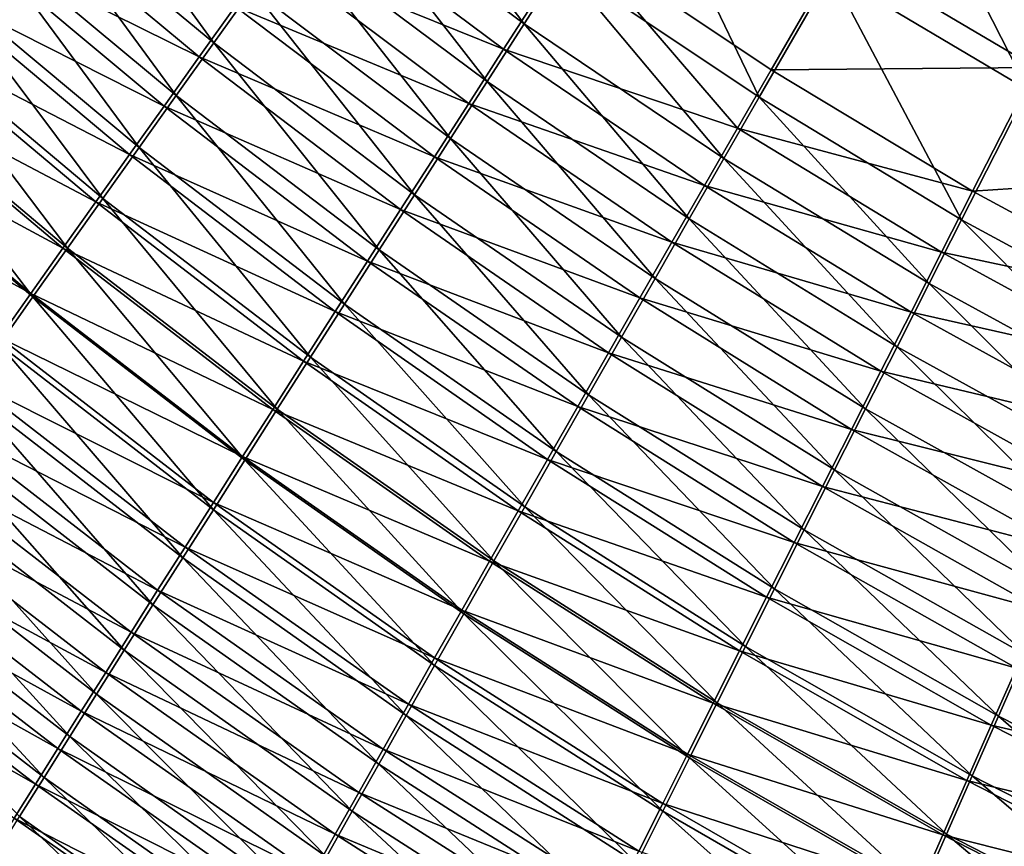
# Model space of a CAD drawing. Header units: metres. Extents: x -900 to 900, y -400 to 400.
# Tile 34 of 253: x -526 to -496, y -246 to -221. Entities that reach past the tile are written whole.
import ezdxf

# ---------------------------------------------------------------- set-up
doc = ezdxf.new("R2010")
doc.units = ezdxf.units.M

msp = doc.modelspace()

# ---------------------------------------------------------------- linework, layer by layer
at = {"layer": 'top'}
for points in [[(-518.588135, -190.194046, -490.413635), (-423.970123, -223.826447, -491.966522), (-62.84177, -35.37413, -500.496002)], [(-437.335358, -223.870071, -494.717072), (-520.393921, -188.45813, -493.390167), (-62.849209, -35.558052, -503.495331)], [(-437.335358, -223.870071, -494.717072), (-443.178528, -223.713989, -494.608795), (-520.393921, -188.45813, -493.390167)], [(-443.178528, -223.713989, -494.608795), (-449.004364, -223.236893, -494.503418), (-520.393921, -188.45813, -493.390167)], [(-520.393921, -188.45813, -493.390167), (-449.004364, -223.236893, -494.503418), (-454.678619, -222.464706, -494.403168)], [(-454.678619, -222.464706, -494.403168), (-459.38681, -221.592926, -494.321655), (-520.393921, -188.45813, -493.390167)], [(-459.38681, -221.592926, -494.321655), (-465.170959, -220.232056, -494.223541), (-520.393921, -188.45813, -493.390167)], [(-446.716522, -223.428253, -491.544159), (-437.279114, -223.842056, -491.717743), (-518.588135, -190.194046, -490.413635)], [(-437.279114, -223.842056, -491.717743), (-423.970123, -223.826447, -491.966522), (-518.588135, -190.194046, -490.413635)], [(-465.779663, -219.993759, -491.213226), (-456.292664, -222.140701, -491.374786), (-518.588135, -190.194046, -490.413635)], [(-518.588135, -190.194046, -490.413635), (-456.292664, -222.140701, -491.374786), (-446.716522, -223.428253, -491.544159)], [(-511.042084, -221.033463, -490.147858), (-516.944641, -216.644531, -490.158569), (-515.726074, -214.943451, -490.841248)], [(-515.726074, -214.943451, -490.841248), (-509.894653, -219.25029, -490.848938), (-511.042084, -221.033463, -490.147858)], [(-520.49939, -221.616989, -487.67688), (-526.406311, -216.719971, -487.741302), (-525.174011, -215.163422, -488.617981)], [(-525.174011, -215.163422, -488.617981), (-519.332642, -219.9832, -488.575195), (-520.49939, -221.616989, -487.67688)], [(-503.887512, -223.274338, -490.852081), (-509.894653, -219.25029, -490.848938), (-507.559082, -215.626602, -492.021729)], [(-507.559082, -215.626602, -492.021729), (-501.704865, -219.482132, -492.058899), (-503.887512, -223.274338, -490.852081)], [(-495.698914, -223.043167, -492.094818), (-501.704865, -219.482132, -492.058899), (-499.480896, -215.626953, -492.946869)], [(-499.480896, -215.626953, -492.946869), (-493.639526, -219.014404, -493.009796), (-495.698914, -223.043167, -492.094818)], [(-526.406311, -216.719971, -487.741302), (-521.646057, -223.224533, -486.709045), (-527.618103, -218.252213, -486.796753)], [(-521.646057, -223.224533, -486.709045), (-526.406311, -216.719971, -487.741302), (-520.49939, -221.616989, -487.67688)], [(-518.147278, -218.325073, -489.402832), (-516.944641, -216.644531, -490.158569), (-512.174011, -222.794479, -489.371674)], [(-512.174011, -222.794479, -489.371674), (-516.944641, -216.644531, -490.158569), (-511.042084, -221.033463, -490.147858)], [(-520.940369, -222.038162, -484.041016), (-526.865051, -217.11412, -484.120789), (-527.999268, -218.546814, -483.158325)], [(-519.84729, -220.508972, -484.962097), (-526.865051, -217.11412, -484.120789), (-520.940369, -222.038162, -484.041016)], [(-511.670197, -221.810867, -486.578735), (-517.605164, -217.377563, -486.604584), (-518.735107, -218.954834, -485.816986)], [(-517.605164, -217.377563, -486.604584), (-511.670197, -221.810867, -486.578735), (-509.497131, -218.439377, -487.984497)], [(-522.771423, -224.80394, -485.672852), (-528.808105, -219.758362, -485.785461), (-527.618103, -218.252213, -486.796753)], [(-521.646057, -223.224533, -486.709045), (-522.771423, -224.80394, -485.672852), (-527.618103, -218.252213, -486.796753)], [(-513.289063, -224.531281, -488.521606), (-519.332642, -219.9832, -488.575195), (-518.147278, -218.325073, -489.402832)], [(-513.289063, -224.531281, -488.521606), (-518.147278, -218.325073, -489.402832), (-512.174011, -222.794479, -489.371674)], [(-529.111267, -219.953018, -482.133423), (-522.013123, -223.540604, -483.054932), (-527.999268, -218.546814, -483.158325)], [(-527.999268, -218.546814, -483.158325), (-522.013123, -223.540604, -483.054932), (-520.940369, -222.038162, -484.041016)], [(-509.497131, -218.439377, -487.984497), (-511.670197, -221.810867, -486.578735), (-504.543335, -224.210403, -487.304718)], [(-509.497131, -218.439377, -487.984497), (-504.543335, -224.210403, -487.304718), (-503.521576, -222.436081, -487.991394)], [(-501.44043, -218.828506, -489.139771), (-509.497131, -218.439377, -487.984497), (-503.521576, -222.436081, -487.991394)], [(-495.45816, -222.371109, -489.178009), (-493.494232, -218.53833, -490.048676), (-501.44043, -218.828506, -489.139771)], [(-495.45816, -222.371109, -489.178009), (-501.44043, -218.828506, -489.139771), (-503.521576, -222.436081, -487.991394)], [(-512.733276, -223.463058, -485.769806), (-518.735107, -218.954834, -485.816986), (-519.84729, -220.508972, -484.962097)], [(-511.670197, -221.810867, -486.578735), (-518.735107, -218.954834, -485.816986), (-512.733276, -223.463058, -485.769806)], [(-509.894653, -219.25029, -490.848938), (-504.959076, -225.139465, -490.130463), (-511.042084, -221.033463, -490.147858)], [(-504.959076, -225.139465, -490.130463), (-509.894653, -219.25029, -490.848938), (-503.887512, -223.274338, -490.852081)], [(-501.704865, -219.482132, -492.058899), (-497.718231, -227.003845, -490.850128), (-503.887512, -223.274338, -490.852081)], [(-497.718231, -227.003845, -490.850128), (-501.704865, -219.482132, -492.058899), (-495.698914, -223.043167, -492.094818)], [(-528.808105, -219.758362, -485.785461), (-523.874023, -226.353302, -484.569489), (-529.974792, -221.236649, -484.708557)], [(-523.874023, -226.353302, -484.569489), (-528.808105, -219.758362, -485.785461), (-522.771423, -224.80394, -485.672852)], [(-530.199829, -221.33107, -481.04715), (-523.064209, -225.014481, -482.004913), (-529.111267, -219.953018, -482.133423)], [(-529.111267, -219.953018, -482.133423), (-523.064209, -225.014481, -482.004913), (-522.013123, -223.540604, -483.054932)], [(-519.332642, -219.9832, -488.575195), (-514.385925, -226.241791, -487.598938), (-520.49939, -221.616989, -487.67688)], [(-514.385925, -226.241791, -487.598938), (-519.332642, -219.9832, -488.575195), (-513.289063, -224.531281, -488.521606)], [(-513.779053, -225.090271, -484.891754), (-519.84729, -220.508972, -484.962097), (-520.940369, -222.038162, -484.041016)], [(-512.733276, -223.463058, -485.769806), (-519.84729, -220.508972, -484.962097), (-513.779053, -225.090271, -484.891754)], [(-506.015533, -226.980637, -489.33139), (-512.174011, -222.794479, -489.371674), (-511.042084, -221.033463, -490.147858)], [(-511.042084, -221.033463, -490.147858), (-504.959076, -225.139465, -490.130463), (-506.015533, -226.980637, -489.33139)], [(-531.26355, -222.679321, -479.900604), (-524.092346, -226.457962, -480.89212), (-530.199829, -221.33107, -481.04715)], [(-524.952515, -227.870697, -483.400146), (-531.116821, -222.685333, -483.567139), (-529.974792, -221.236649, -484.708557)], [(-530.199829, -221.33107, -481.04715), (-524.092346, -226.457962, -480.89212), (-523.064209, -225.014481, -482.004913)], [(-529.974792, -221.236649, -484.708557), (-523.874023, -226.353302, -484.569489), (-524.952515, -227.870697, -483.400146)], [(-515.463318, -227.923996, -486.604858), (-521.646057, -223.224533, -486.709045), (-520.49939, -221.616989, -487.67688)], [(-520.49939, -221.616989, -487.67688), (-514.385925, -226.241791, -487.598938), (-515.463318, -227.923996, -486.604858)], [(-505.55072, -225.96196, -486.544342), (-511.670197, -221.810867, -486.578735), (-512.733276, -223.463058, -485.769806)], [(-504.543335, -224.210403, -487.304718), (-511.670197, -221.810867, -486.578735), (-505.55072, -225.96196, -486.544342)], [(-522.013123, -223.540604, -483.054932), (-514.806274, -226.690552, -483.945801), (-520.940369, -222.038162, -484.041016)], [(-520.940369, -222.038162, -484.041016), (-514.806274, -226.690552, -483.945801), (-513.779053, -225.090271, -484.891754)], [(-504.543335, -224.210403, -487.304718), (-497.383942, -226.13916, -487.993622), (-503.521576, -222.436081, -487.991394)], [(-503.521576, -222.436081, -487.991394), (-497.383942, -226.13916, -487.993622), (-495.45816, -222.371109, -489.178009)], [(-497.383942, -226.13916, -487.993622), (-489.337891, -225.608505, -489.214813), (-495.45816, -222.371109, -489.178009)], [(-532.30127, -223.996277, -478.695251), (-525.096252, -227.869308, -479.717712), (-531.26355, -222.679321, -479.900604)], [(-531.116821, -222.685333, -483.567139), (-526.005554, -229.354279, -482.166077), (-532.232788, -224.102661, -482.362427)], [(-531.26355, -222.679321, -479.900604), (-525.096252, -227.869308, -479.717712), (-524.092346, -226.457962, -480.89212)], [(-526.005554, -229.354279, -482.166077), (-531.116821, -222.685333, -483.567139), (-524.952515, -227.870697, -483.400146)], [(-512.174011, -222.794479, -489.371674), (-507.055664, -228.795639, -488.456207), (-513.289063, -224.531281, -488.521606)], [(-507.055664, -228.795639, -488.456207), (-512.174011, -222.794479, -489.371674), (-506.015533, -226.980637, -489.33139)], [(-491.40033, -230.42717, -490.842468), (-497.718231, -227.003845, -490.850128), (-495.698914, -223.043167, -492.094818)], [(-522.771423, -224.80394, -485.672852), (-521.646057, -223.224533, -486.709045), (-516.519897, -229.575806, -485.540649)], [(-516.519897, -229.575806, -485.540649), (-521.646057, -223.224533, -486.709045), (-515.463318, -227.923996, -486.604858)], [(-498.708801, -228.950684, -490.105591), (-504.959076, -225.139465, -490.130463), (-503.887512, -223.274338, -490.852081)], [(-497.718231, -227.003845, -490.850128), (-498.708801, -228.950684, -490.105591), (-503.887512, -223.274338, -490.852081)], [(-523.064209, -225.014481, -482.004913), (-515.813599, -228.261948, -482.933075), (-522.013123, -223.540604, -483.054932)], [(-522.013123, -223.540604, -483.054932), (-515.813599, -228.261948, -482.933075), (-514.806274, -226.690552, -483.945801)], [(-506.542511, -227.688644, -485.711548), (-512.733276, -223.463058, -485.769806), (-513.779053, -225.090271, -484.891754)], [(-505.55072, -225.96196, -486.544342), (-512.733276, -223.463058, -485.769806), (-506.542511, -227.688644, -485.711548)], [(-533.311829, -225.280457, -477.432587), (-526.074768, -229.246902, -478.483215), (-532.30127, -223.996277, -478.695251)], [(-532.30127, -223.996277, -478.695251), (-526.074768, -229.246902, -478.483215), (-525.096252, -227.869308, -479.717712)], [(-526.005554, -229.354279, -482.166077), (-527.031982, -230.802353, -480.868896), (-532.232788, -224.102661, -482.362427)], [(-498.328613, -227.991348, -487.285156), (-504.543335, -224.210403, -487.304718), (-505.55072, -225.96196, -486.544342)], [(-497.383942, -226.13916, -487.993622), (-504.543335, -224.210403, -487.304718), (-498.328613, -227.991348, -487.285156)], [(-508.078156, -230.582275, -487.506226), (-514.385925, -226.241791, -487.598938), (-513.289063, -224.531281, -488.521606)], [(-507.055664, -228.795639, -488.456207), (-508.078156, -230.582275, -487.506226), (-513.289063, -224.531281, -488.521606)], [(-517.554382, -231.19519, -484.407532), (-523.874023, -226.353302, -484.569489), (-522.771423, -224.80394, -485.672852)], [(-517.554382, -231.19519, -484.407532), (-522.771423, -224.80394, -485.672852), (-516.519897, -229.575806, -485.540649)], [(-524.092346, -226.457962, -480.89212), (-516.799927, -229.802521, -481.854828), (-523.064209, -225.014481, -482.004913)], [(-523.064209, -225.014481, -482.004913), (-516.799927, -229.802521, -481.854828), (-515.813599, -228.261948, -482.933075)], [(-514.806274, -226.690552, -483.945801), (-507.517517, -229.388351, -484.807587), (-513.779053, -225.090271, -484.891754)], [(-513.779053, -225.090271, -484.891754), (-507.517517, -229.388351, -484.807587), (-506.542511, -227.688644, -485.711548)], [(-504.959076, -225.139465, -490.130463), (-499.684784, -230.871628, -489.281036), (-506.015533, -226.980637, -489.33139)], [(-499.684784, -230.871628, -489.281036), (-504.959076, -225.139465, -490.130463), (-498.708801, -228.950684, -490.105591)], [(-533.311829, -225.280457, -477.432587), (-527.026794, -230.589142, -477.190216), (-526.074768, -229.246902, -478.483215)], [(-489.337891, -225.608505, -489.214813), (-497.383942, -226.13916, -487.993622), (-491.097595, -229.536926, -487.99057)], [(-499.259399, -229.818909, -486.500549), (-505.55072, -225.96196, -486.544342), (-506.542511, -227.688644, -485.711548)], [(-498.328613, -227.991348, -487.285156), (-505.55072, -225.96196, -486.544342), (-499.259399, -229.818909, -486.500549)], [(-523.874023, -226.353302, -484.569489), (-518.565369, -232.78009, -483.206818), (-524.952515, -227.870697, -483.400146)], [(-518.565369, -232.78009, -483.206818), (-523.874023, -226.353302, -484.569489), (-517.554382, -231.19519, -484.407532)], [(-514.385925, -226.241791, -487.598938), (-509.081757, -232.338303, -486.482849), (-515.463318, -227.923996, -486.604858)], [(-509.081757, -232.338303, -486.482849), (-514.385925, -226.241791, -487.598938), (-508.078156, -230.582275, -487.506226)], [(-491.097595, -229.536926, -487.99057), (-497.383942, -226.13916, -487.993622), (-498.328613, -227.991348, -487.285156)], [(-525.096252, -227.869308, -479.717712), (-517.763916, -231.310303, -480.712189), (-524.092346, -226.457962, -480.89212)], [(-524.092346, -226.457962, -480.89212), (-517.763916, -231.310303, -480.712189), (-516.799927, -229.802521, -481.854828)], [(-515.813599, -228.261948, -482.933075), (-508.474548, -231.058975, -483.83374), (-514.806274, -226.690552, -483.945801)], [(-514.806274, -226.690552, -483.945801), (-508.474548, -231.058975, -483.83374), (-507.517517, -229.388351, -484.807587)], [(-500.644989, -232.764282, -488.37793), (-507.055664, -228.795639, -488.456207), (-506.015533, -226.980637, -489.33139)], [(-506.015533, -226.980637, -489.33139), (-499.684784, -230.871628, -489.281036), (-500.644989, -232.764282, -488.37793)], [(-497.718231, -227.003845, -490.850128), (-492.304413, -232.455414, -490.07254), (-498.708801, -228.950684, -490.105591)], [(-492.304413, -232.455414, -490.07254), (-497.718231, -227.003845, -490.850128), (-491.40033, -230.42717, -490.842468)], [(-526.074768, -229.246902, -478.483215), (-518.704285, -232.783386, -479.50647), (-525.096252, -227.869308, -479.717712)], [(-519.551697, -234.328491, -481.939789), (-526.005554, -229.354279, -482.166077), (-524.952515, -227.870697, -483.400146)], [(-525.096252, -227.869308, -479.717712), (-518.704285, -232.783386, -479.50647), (-517.763916, -231.310303, -480.712189)], [(-524.952515, -227.870697, -483.400146), (-518.565369, -232.78009, -483.206818), (-519.551697, -234.328491, -481.939789)], [(-510.065247, -234.061523, -485.387299), (-516.519897, -229.575806, -485.540649), (-515.463318, -227.923996, -486.604858)], [(-515.463318, -227.923996, -486.604858), (-509.081757, -232.338303, -486.482849), (-510.065247, -234.061523, -485.387299)], [(-507.517517, -229.388351, -484.807587), (-500.175201, -231.619568, -485.641174), (-506.542511, -227.688644, -485.711548)], [(-506.542511, -227.688644, -485.711548), (-500.175201, -231.619568, -485.641174), (-499.259399, -229.818909, -486.500549)], [(-491.959991, -231.46669, -487.257965), (-498.328613, -227.991348, -487.285156), (-499.259399, -229.818909, -486.500549)], [(-491.097595, -229.536926, -487.99057), (-498.328613, -227.991348, -487.285156), (-491.959991, -231.46669, -487.257965)], [(-516.799927, -229.802521, -481.854828), (-509.412354, -232.69841, -482.79126), (-515.813599, -228.261948, -482.933075)], [(-515.813599, -228.261948, -482.933075), (-509.412354, -232.69841, -482.79126), (-508.474548, -231.058975, -483.83374)], [(-507.055664, -228.795639, -488.456207), (-501.588257, -234.626266, -487.397644), (-508.078156, -230.582275, -487.506226)], [(-501.588257, -234.626266, -487.397644), (-507.055664, -228.795639, -488.456207), (-500.644989, -232.764282, -488.37793)], [(-493.19458, -234.455643, -489.219788), (-499.684784, -230.871628, -489.281036), (-498.708801, -228.950684, -490.105591)], [(-492.304413, -232.455414, -490.07254), (-493.19458, -234.455643, -489.219788), (-498.708801, -228.950684, -490.105591)], [(-527.031982, -230.802353, -480.868896), (-526.005554, -229.354279, -482.166077), (-520.512085, -235.838593, -480.608124)], [(-527.026794, -230.589142, -477.190216), (-519.619995, -234.220062, -478.239227), (-526.074768, -229.246902, -478.483215)], [(-526.074768, -229.246902, -478.483215), (-519.619995, -234.220062, -478.239227), (-518.704285, -232.783386, -479.50647)], [(-520.512085, -235.838593, -480.608124), (-526.005554, -229.354279, -482.166077), (-519.551697, -234.328491, -481.939789)], [(-508.474548, -231.058975, -483.83374), (-501.074799, -233.391083, -484.708405), (-507.517517, -229.388351, -484.807587)], [(-507.517517, -229.388351, -484.807587), (-501.074799, -233.391083, -484.708405), (-500.175201, -231.619568, -485.641174)], [(-516.519897, -229.575806, -485.540649), (-511.027283, -235.749741, -484.220978), (-517.554382, -231.19519, -484.407532)], [(-511.027283, -235.749741, -484.220978), (-516.519897, -229.575806, -485.540649), (-510.065247, -234.061523, -485.387299)], [(-517.763916, -231.310303, -480.712189), (-510.329773, -234.30455, -481.681427), (-516.799927, -229.802521, -481.854828)], [(-516.799927, -229.802521, -481.854828), (-510.329773, -234.30455, -481.681427), (-509.412354, -232.69841, -482.79126)], [(-500.175201, -231.619568, -485.641174), (-492.809082, -233.369797, -486.446564), (-499.259399, -229.818909, -486.500549)], [(-499.259399, -229.818909, -486.500549), (-492.809082, -233.369797, -486.446564), (-491.959991, -231.46669, -487.257965)], [(-527.951233, -231.894501, -475.840302), (-520.51001, -235.618637, -476.91217), (-527.026794, -230.589142, -477.190216)], [(-527.026794, -230.589142, -477.190216), (-520.51001, -235.618637, -476.91217), (-519.619995, -234.220062, -478.239227)], [(-502.513336, -236.4552, -486.341614), (-509.081757, -232.338303, -486.482849), (-508.078156, -230.582275, -487.506226)], [(-501.588257, -234.626266, -487.397644), (-502.513336, -236.4552, -486.341614), (-508.078156, -230.582275, -487.506226)], [(-521.445435, -237.308609, -479.213593), (-528.030579, -232.213257, -479.510223), (-527.031982, -230.802353, -480.868896)], [(-521.445435, -237.308609, -479.213593), (-527.031982, -230.802353, -480.868896), (-520.512085, -235.838593, -480.608124)], [(-499.684784, -230.871628, -489.281036), (-494.069641, -236.425262, -488.285767), (-500.644989, -232.764282, -488.37793)], [(-494.069641, -236.425262, -488.285767), (-499.684784, -230.871628, -489.281036), (-493.19458, -234.455643, -489.219788)], [(-511.966644, -237.400711, -482.985199), (-518.565369, -232.78009, -483.206818), (-517.554382, -231.19519, -484.407532)], [(-511.027283, -235.749741, -484.220978), (-511.966644, -237.400711, -482.985199), (-517.554382, -231.19519, -484.407532)], [(-509.412354, -232.69841, -482.79126), (-501.957092, -235.131149, -483.703552), (-508.474548, -231.058975, -483.83374)], [(-508.474548, -231.058975, -483.83374), (-501.957092, -235.131149, -483.703552), (-501.074799, -233.391083, -484.708405)], [(-518.704285, -232.783386, -479.50647), (-511.225586, -235.87529, -480.505463), (-517.763916, -231.310303, -480.712189)], [(-517.763916, -231.310303, -480.712189), (-511.225586, -235.87529, -480.505463), (-510.329773, -234.30455, -481.681427)], [(-501.074799, -233.391083, -484.708405), (-493.643799, -235.24382, -485.55777), (-500.175201, -231.619568, -485.641174)], [(-500.175201, -231.619568, -485.641174), (-493.643799, -235.24382, -485.55777), (-492.809082, -233.369797, -486.446564)], [(-528.846924, -233.161377, -474.435028), (-521.373169, -236.977402, -475.526947), (-527.951233, -231.894501, -475.840302)], [(-527.951233, -231.894501, -475.840302), (-521.373169, -236.977402, -475.526947), (-520.51001, -235.618637, -476.91217)], [(-528.030579, -232.213257, -479.510223), (-522.350708, -238.736771, -477.757965), (-529.000183, -233.585358, -478.091736)], [(-522.350708, -238.736771, -477.757965), (-528.030579, -232.213257, -479.510223), (-521.445435, -237.308609, -479.213593)], [(-509.081757, -232.338303, -486.482849), (-503.419037, -238.248688, -485.211304), (-510.065247, -234.061523, -485.387299)], [(-503.419037, -238.248688, -485.211304), (-509.081757, -232.338303, -486.482849), (-502.513336, -236.4552, -486.341614)], [(-510.329773, -234.30455, -481.681427), (-502.820923, -236.83754, -482.627991), (-509.412354, -232.69841, -482.79126)], [(-509.412354, -232.69841, -482.79126), (-502.820923, -236.83754, -482.627991), (-501.957092, -235.131149, -483.703552)], [(-519.619995, -234.220062, -478.239227), (-512.098572, -237.408569, -479.264771), (-518.704285, -232.783386, -479.50647)], [(-518.565369, -232.78009, -483.206818), (-512.88208, -239.012299, -481.681366), (-519.551697, -234.328491, -481.939789)], [(-518.704285, -232.783386, -479.50647), (-512.098572, -237.408569, -479.264771), (-511.225586, -235.87529, -480.505463)], [(-512.88208, -239.012299, -481.681366), (-518.565369, -232.78009, -483.206818), (-511.966644, -237.400711, -482.985199)], [(-494.928467, -238.36174, -487.271942), (-501.588257, -234.626266, -487.397644), (-500.644989, -232.764282, -488.37793)], [(-500.644989, -232.764282, -488.37793), (-494.069641, -236.425262, -488.285767), (-494.928467, -238.36174, -487.271942)], [(-529.712769, -234.388199, -472.976044), (-522.208496, -238.294708, -474.085266), (-528.846924, -233.161377, -474.435028)], [(-528.846924, -233.161377, -474.435028), (-522.208496, -238.294708, -474.085266), (-521.373169, -236.977402, -475.526947)], [(-523.226624, -240.121307, -476.243011), (-529.939697, -234.916977, -476.615112), (-529.000183, -233.585358, -478.091736)], [(-529.000183, -233.585358, -478.091736), (-522.350708, -238.736771, -477.757965), (-523.226624, -240.121307, -476.243011)], [(-501.957092, -235.131149, -483.703552), (-494.463074, -237.086319, -484.593079), (-501.074799, -233.391083, -484.708405)], [(-501.074799, -233.391083, -484.708405), (-494.463074, -237.086319, -484.593079), (-493.643799, -235.24382, -485.55777)], [(-520.51001, -235.618637, -476.91217), (-512.947754, -238.902557, -477.960999), (-519.619995, -234.220062, -478.239227)], [(-519.619995, -234.220062, -478.239227), (-512.947754, -238.902557, -477.960999), (-512.098572, -237.408569, -479.264771)], [(-504.304138, -240.004333, -484.008057), (-511.027283, -235.749741, -484.220978), (-510.065247, -234.061523, -485.387299)], [(-510.065247, -234.061523, -485.387299), (-503.419037, -238.248688, -485.211304), (-504.304138, -240.004333, -484.008057)], [(-530.547668, -235.573425, -471.464874), (-523.014832, -239.568848, -472.588776), (-529.712769, -234.388199, -472.976044)], [(-529.712769, -234.388199, -472.976044), (-523.014832, -239.568848, -472.588776), (-522.208496, -238.294708, -474.085266)], [(-513.772522, -240.582535, -480.311249), (-520.512085, -235.838593, -480.608124), (-519.551697, -234.328491, -481.939789)], [(-519.551697, -234.328491, -481.939789), (-512.88208, -239.012299, -481.681366), (-513.772522, -240.582535, -480.311249)], [(-511.225586, -235.87529, -480.505463), (-503.6651, -238.50795, -481.483032), (-510.329773, -234.30455, -481.681427)], [(-510.329773, -234.30455, -481.681427), (-503.6651, -238.50795, -481.483032), (-502.820923, -236.83754, -482.627991)], [(-501.588257, -234.626266, -487.397644), (-495.769958, -240.262466, -486.17984), (-502.513336, -236.4552, -486.341614)], [(-495.769958, -240.262466, -486.17984), (-501.588257, -234.626266, -487.397644), (-494.928467, -238.36174, -487.271942)], [(-524.072205, -241.460434, -474.670471), (-530.847839, -236.206482, -475.082031), (-529.939697, -234.916977, -476.615112)], [(-524.072205, -241.460434, -474.670471), (-529.939697, -234.916977, -476.615112), (-523.226624, -240.121307, -476.243011)], [(-502.820923, -236.83754, -482.627991), (-495.265808, -238.894852, -483.553925), (-501.957092, -235.131149, -483.703552)], [(-501.957092, -235.131149, -483.703552), (-495.265808, -238.894852, -483.553925), (-494.463074, -237.086319, -484.593079)], [(-531.350464, -236.715454, -469.903107), (-523.791077, -240.798141, -471.039154), (-530.547668, -235.573425, -471.464874)], [(-530.547668, -235.573425, -471.464874), (-523.791077, -240.798141, -471.039154), (-523.014832, -239.568848, -472.588776)], [(-521.373169, -236.977402, -475.526947), (-513.772034, -240.355438, -476.595947), (-520.51001, -235.618637, -476.91217)], [(-520.51001, -235.618637, -476.91217), (-513.772034, -240.355438, -476.595947), (-512.947754, -238.902557, -477.960999)], [(-520.512085, -235.838593, -480.608124), (-514.636841, -242.109528, -478.87677), (-521.445435, -237.308609, -479.213593)], [(-514.636841, -242.109528, -478.87677), (-520.512085, -235.838593, -480.608124), (-513.772522, -240.582535, -480.311249)], [(-512.098572, -237.408569, -479.264771), (-504.488525, -240.140137, -480.270081), (-511.225586, -235.87529, -480.505463)], [(-511.027283, -235.749741, -484.220978), (-505.16745, -241.719772, -482.733337), (-511.966644, -237.400711, -482.985199)], [(-511.225586, -235.87529, -480.505463), (-504.488525, -240.140137, -480.270081), (-503.6651, -238.50795, -481.483032)], [(-505.16745, -241.719772, -482.733337), (-511.027283, -235.749741, -484.220978), (-504.304138, -240.004333, -484.008057)], [(-524.88623, -242.752411, -473.042084), (-531.72345, -237.452209, -473.49411), (-530.847839, -236.206482, -475.082031)], [(-524.88623, -242.752411, -473.042084), (-530.847839, -236.206482, -475.082031), (-524.072205, -241.460434, -474.670471)], [(-496.592957, -242.124893, -485.011017), (-503.419037, -238.248688, -485.211304), (-502.513336, -236.4552, -486.341614)], [(-495.769958, -240.262466, -486.17984), (-496.592957, -242.124893, -485.011017), (-502.513336, -236.4552, -486.341614)], [(-532.120117, -237.812775, -468.292511), (-524.536255, -241.980911, -469.43808), (-531.350464, -236.715454, -469.903107)], [(-531.350464, -236.715454, -469.903107), (-524.536255, -241.980911, -469.43808), (-523.791077, -240.798141, -471.039154)], [(-503.6651, -238.50795, -481.483032), (-496.050903, -240.666946, -482.441742), (-502.820923, -236.83754, -482.627991)], [(-502.820923, -236.83754, -482.627991), (-496.050903, -240.666946, -482.441742), (-495.265808, -238.894852, -483.553925)], [(-522.208496, -238.294708, -474.085266), (-514.570435, -241.765381, -475.171387), (-521.373169, -236.977402, -475.526947)], [(-521.373169, -236.977402, -475.526947), (-514.570435, -241.765381, -475.171387), (-513.772034, -240.355438, -476.595947)], [(-525.667664, -243.995438, -471.35965), (-532.56543, -238.652512, -471.853058), (-531.72345, -237.452209, -473.49411)], [(-525.667664, -243.995438, -471.35965), (-531.72345, -237.452209, -473.49411), (-524.88623, -242.752411, -473.042084)], [(-515.473999, -243.591385, -477.37973), (-522.350708, -238.736771, -477.757965), (-521.445435, -237.308609, -479.213593)], [(-514.636841, -242.109528, -478.87677), (-515.473999, -243.591385, -477.37973), (-521.445435, -237.308609, -479.213593)], [(-512.947754, -238.902557, -477.960999), (-505.29007, -241.731857, -478.99054), (-512.098572, -237.408569, -479.264771)], [(-506.007782, -243.39267, -481.388672), (-512.88208, -239.012299, -481.681366), (-511.966644, -237.400711, -482.985199)], [(-512.098572, -237.408569, -479.264771), (-505.29007, -241.731857, -478.99054), (-504.488525, -240.140137, -480.270081)], [(-505.16745, -241.719772, -482.733337), (-506.007782, -243.39267, -481.388672), (-511.966644, -237.400711, -482.985199)], [(-532.855713, -238.864029, -466.635529), (-525.249329, -243.115524, -467.787384), (-532.120117, -237.812775, -468.292511)], [(-532.120117, -237.812775, -468.292511), (-525.249329, -243.115524, -467.787384), (-524.536255, -241.980911, -469.43808)], [(-523.014832, -239.568848, -472.588776), (-515.341919, -243.130615, -473.689087), (-522.208496, -238.294708, -474.085266)], [(-522.208496, -238.294708, -474.085266), (-515.341919, -243.130615, -473.689087), (-514.570435, -241.765381, -475.171387)], [(-503.419037, -238.248688, -485.211304), (-497.396332, -243.946442, -483.766998), (-504.304138, -240.004333, -484.008057)], [(-497.396332, -243.946442, -483.766998), (-503.419037, -238.248688, -485.211304), (-496.592957, -242.124893, -485.011017)], [(-526.415283, -245.187805, -469.625122), (-532.56543, -238.652512, -471.853058), (-525.667664, -243.995438, -471.35965)], [(-504.488525, -240.140137, -480.270081), (-496.817291, -242.400177, -481.258026), (-503.6651, -238.50795, -481.483032)], [(-503.6651, -238.50795, -481.483032), (-496.817291, -242.400177, -481.258026), (-496.050903, -240.666946, -482.441742)], [(-533.556274, -239.867935, -464.934692), (-525.929321, -244.200546, -466.089661), (-532.855713, -238.864029, -466.635529)], [(-532.855713, -238.864029, -466.635529), (-525.929321, -244.200546, -466.089661), (-525.249329, -243.115524, -467.787384)], [(-522.350708, -238.736771, -477.757965), (-516.282898, -245.026184, -475.822083), (-523.226624, -240.121307, -476.243011)], [(-516.282898, -245.026184, -475.822083), (-522.350708, -238.736771, -477.757965), (-515.473999, -243.591385, -477.37973)], [(-512.88208, -239.012299, -481.681366), (-506.824066, -245.020935, -479.975922), (-513.772522, -240.582535, -480.311249)], [(-513.772034, -240.355438, -476.595947), (-506.068695, -243.281158, -477.64621), (-512.947754, -238.902557, -477.960999)], [(-512.947754, -238.902557, -477.960999), (-506.068695, -243.281158, -477.64621), (-505.29007, -241.731857, -478.99054)], [(-506.824066, -245.020935, -479.975922), (-512.88208, -239.012299, -481.681366), (-506.007782, -243.39267, -481.388672)], [(-523.791077, -240.798141, -471.039154), (-516.085449, -244.449326, -472.150879), (-523.014832, -239.568848, -472.588776)], [(-523.014832, -239.568848, -472.588776), (-516.085449, -244.449326, -472.150879), (-515.341919, -243.130615, -473.689087)], [(-533.556274, -239.867935, -464.934692), (-526.575439, -245.234619, -464.347626), (-525.929321, -244.200546, -466.089661)], [(-517.062439, -246.412064, -474.205627), (-524.072205, -241.460434, -474.670471), (-523.226624, -240.121307, -476.243011)], [(-523.226624, -240.121307, -476.243011), (-516.282898, -245.026184, -475.822083), (-517.062439, -246.412064, -474.205627)], [(-505.29007, -241.731857, -478.99054), (-497.563904, -244.092087, -480.00415), (-504.488525, -240.140137, -480.270081)], [(-498.178925, -245.724518, -482.44928), (-505.16745, -241.719772, -482.733337), (-504.304138, -240.004333, -484.008057)], [(-504.488525, -240.140137, -480.270081), (-497.563904, -244.092087, -480.00415), (-496.817291, -242.400177, -481.258026)], [(-504.304138, -240.004333, -484.008057), (-497.396332, -243.946442, -483.766998), (-498.178925, -245.724518, -482.44928)], [(-514.570435, -241.765381, -475.171387), (-506.823456, -244.786087, -476.239014), (-513.772034, -240.355438, -476.595947)], [(-513.772034, -240.355438, -476.595947), (-506.823456, -244.786087, -476.239014), (-506.068695, -243.281158, -477.64621)], [(-496.592957, -242.124893, -485.011017), (-495.769958, -240.262466, -486.17984), (-489.599304, -245.679123, -484.784821)], [(-524.536255, -241.980911, -469.43808), (-516.799988, -245.719696, -470.558472), (-523.791077, -240.798141, -471.039154)], [(-523.791077, -240.798141, -471.039154), (-516.799988, -245.719696, -470.558472), (-516.085449, -244.449326, -472.150879)], [(-507.615356, -246.602524, -478.497101), (-514.636841, -242.109528, -478.87677), (-513.772522, -240.582535, -480.311249)], [(-513.772522, -240.582535, -480.311249), (-506.824066, -245.020935, -479.975922), (-507.615356, -246.602524, -478.497101)], [(-496.817291, -242.400177, -481.258026), (-489.114594, -244.175537, -482.230927), (-496.050903, -240.666946, -482.441742)], [(-517.811646, -247.747101, -472.532257), (-524.88623, -242.752411, -473.042084), (-524.072205, -241.460434, -474.670471)], [(-517.811646, -247.747101, -472.532257), (-524.072205, -241.460434, -474.670471), (-517.062439, -246.412064, -474.205627)], [(-506.068695, -243.281158, -477.64621), (-498.289642, -245.740295, -478.681702), (-505.29007, -241.731857, -478.99054)], [(-505.16745, -241.719772, -482.733337), (-498.939667, -247.45665, -481.059509), (-506.007782, -243.39267, -481.388672)], [(-505.29007, -241.731857, -478.99054), (-498.289642, -245.740295, -478.681702), (-497.563904, -244.092087, -480.00415)], [(-498.939667, -247.45665, -481.059509), (-505.16745, -241.719772, -482.733337), (-498.178925, -245.724518, -482.44928)], [(-525.249329, -243.115524, -467.787384), (-517.484558, -246.939926, -468.913727), (-524.536255, -241.980911, -469.43808)], [(-524.536255, -241.980911, -469.43808), (-517.484558, -246.939926, -468.913727), (-516.799988, -245.719696, -470.558472)], [(-515.341919, -243.130615, -473.689087), (-507.553406, -246.244705, -474.770874), (-514.570435, -241.765381, -475.171387)], [(-514.570435, -241.765381, -475.171387), (-507.553406, -246.244705, -474.770874), (-506.823456, -244.786087, -476.239014)], [(-514.636841, -242.109528, -478.87677), (-508.380554, -248.135406, -476.954224), (-515.473999, -243.591385, -477.37973)], [(-508.380554, -248.135406, -476.954224), (-514.636841, -242.109528, -478.87677), (-507.615356, -246.602524, -478.497101)], [(-490.315948, -247.564606, -483.495911), (-497.396332, -243.946442, -483.766998), (-496.592957, -242.124893, -485.011017)], [(-490.315948, -247.564606, -483.495911), (-496.592957, -242.124893, -485.011017), (-489.599304, -245.679123, -484.784821)], [(-497.563904, -244.092087, -480.00415), (-489.798401, -245.969757, -481.004486), (-496.817291, -242.400177, -481.258026)], [(-496.817291, -242.400177, -481.258026), (-489.798401, -245.969757, -481.004486), (-489.114594, -244.175537, -482.230927)], [(-518.529297, -249.029388, -470.803864), (-525.667664, -243.995438, -471.35965), (-524.88623, -242.752411, -473.042084)], [(-518.529297, -249.029388, -470.803864), (-524.88623, -242.752411, -473.042084), (-517.811646, -247.747101, -472.532257)], [(-525.929321, -244.200546, -466.089661), (-518.138184, -248.108276, -467.218506), (-525.249329, -243.115524, -467.787384)], [(-525.249329, -243.115524, -467.787384), (-518.138184, -248.108276, -467.218506), (-517.484558, -246.939926, -468.913727)], [(-516.085449, -244.449326, -472.150879), (-508.257568, -247.655075, -473.243622), (-515.341919, -243.130615, -473.689087)], [(-515.341919, -243.130615, -473.689087), (-508.257568, -247.655075, -473.243622), (-507.553406, -246.244705, -474.770874)], [(-499.677521, -249.140564, -479.599701), (-506.824066, -245.020935, -479.975922), (-506.007782, -243.39267, -481.388672)], [(-506.823456, -244.786087, -476.239014), (-498.993622, -247.342667, -477.292603), (-506.068695, -243.281158, -477.64621)], [(-506.068695, -243.281158, -477.64621), (-498.993622, -247.342667, -477.292603), (-498.289642, -245.740295, -478.681702)], [(-498.939667, -247.45665, -481.059509), (-499.677521, -249.140564, -479.599701), (-506.007782, -243.39267, -481.388672)], [(-509.118713, -249.617554, -475.349274), (-516.282898, -245.026184, -475.822083), (-515.473999, -243.591385, -477.37973)], [(-508.380554, -248.135406, -476.954224), (-509.118713, -249.617554, -475.349274), (-515.473999, -243.591385, -477.37973)], [(-519.214478, -250.257111, -469.022491), (-526.415283, -245.187805, -469.625122), (-525.667664, -243.995438, -471.35965)], [(-519.214478, -250.257111, -469.022491), (-525.667664, -243.995438, -471.35965), (-518.529297, -249.029388, -470.803864)], [(-498.289642, -245.740295, -478.681702), (-490.463593, -247.719299, -479.705627), (-497.563904, -244.092087, -480.00415)], [(-497.396332, -243.946442, -483.766998), (-491.013031, -249.403107, -482.13092), (-498.178925, -245.724518, -482.44928)], [(-497.563904, -244.092087, -480.00415), (-490.463593, -247.719299, -479.705627), (-489.798401, -245.969757, -481.004486)], [(-491.013031, -249.403107, -482.13092), (-497.396332, -243.946442, -483.766998), (-490.315948, -247.564606, -483.495911)], [(-526.575439, -245.234619, -464.347626), (-518.759949, -249.223236, -465.475616), (-525.929321, -244.200546, -466.089661)], [(-525.929321, -244.200546, -466.089661), (-518.759949, -249.223236, -465.475616), (-518.138184, -248.108276, -467.218506)], [(-516.799988, -245.719696, -470.558472), (-508.934937, -249.015289, -471.65921), (-516.085449, -244.449326, -472.150879)], [(-516.085449, -244.449326, -472.150879), (-508.934937, -249.015289, -471.65921), (-508.257568, -247.655075, -473.243622)], [(-516.282898, -245.026184, -475.822083), (-509.828766, -251.046921, -473.684235), (-517.062439, -246.412064, -474.205627)], [(-509.828766, -251.046921, -473.684235), (-516.282898, -245.026184, -475.822083), (-509.118713, -249.617554, -475.349274)], [(-506.824066, -245.020935, -479.975922), (-500.391571, -250.774094, -478.071991), (-507.615356, -246.602524, -478.497101)], [(-507.553406, -246.244705, -474.770874), (-499.674896, -248.897125, -475.838928), (-506.823456, -244.786087, -476.239014)], [(-500.391571, -250.774094, -478.071991), (-506.824066, -245.020935, -479.975922), (-499.677521, -249.140564, -479.599701)], [(-506.823456, -244.786087, -476.239014), (-499.674896, -248.897125, -475.838928), (-498.993622, -247.342667, -477.292603)], [(-527.186829, -246.216354, -462.563995), (-519.349121, -250.283371, -463.687897), (-526.575439, -245.234619, -464.347626)], [(-519.866272, -251.428696, -467.190979), (-527.128296, -246.328033, -467.841156), (-526.415283, -245.187805, -469.625122)], [(-526.575439, -245.234619, -464.347626), (-519.349121, -250.283371, -463.687897), (-518.759949, -249.223236, -465.475616)], [(-519.866272, -251.428696, -467.190979), (-526.415283, -245.187805, -469.625122), (-519.214478, -250.257111, -469.022491)], [(-517.484558, -246.939926, -468.913727), (-509.584564, -250.32338, -470.019531), (-516.799988, -245.719696, -470.558472)], [(-516.799988, -245.719696, -470.558472), (-509.584564, -250.32338, -470.019531), (-508.934937, -249.015289, -471.65921)], [(-498.993622, -247.342667, -477.292603), (-491.109131, -249.421616, -478.335999), (-498.289642, -245.740295, -478.681702)], [(-491.689545, -251.191956, -480.691589), (-498.939667, -247.45665, -481.059509), (-498.178925, -245.724518, -482.44928)], [(-498.289642, -245.740295, -478.681702), (-491.109131, -249.421616, -478.335999), (-490.463593, -247.719299, -479.705627)], [(-498.178925, -245.724518, -482.44928), (-491.013031, -249.403107, -482.13092), (-491.689545, -251.191956, -480.691589)]]:
    msp.add_3dface(points, dxfattribs=at)

doc.saveas('drawing.dxf')
